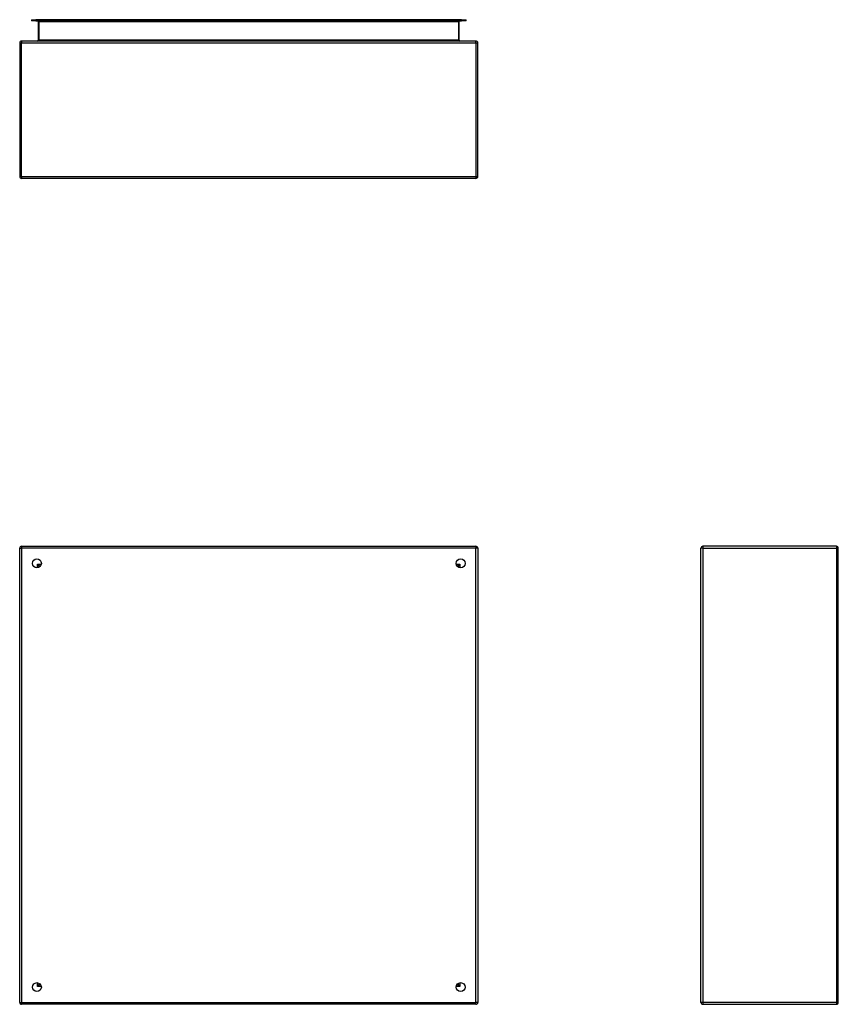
# Model space of a CAD drawing. Header units: inches. Extents: x 11 to 130, y 11 to 79.
# Tile 2 of 57: x 11 to 47, y 36 to 79. Entities that reach past the tile are written whole.
import ezdxf

# ---------------------------------------------------------------- set-up
doc = ezdxf.new("R2010")
doc.units = ezdxf.units.IN
doc.header["$MEASUREMENT"] = 0
doc.layers.add('Visible Edges(ANSI)', color=7, linetype='Continuous', lineweight=25)
doc.layers.add('Visible Tangent Edges(ANSI)', color=7, linetype='Continuous', lineweight=25)

msp = doc.modelspace()

# ---------------------------------------------------------------- linework, layer by layer
at = {"layer": 'Visible Edges(ANSI)'}
for p, q in [((11.853, 78.661), (12.05, 78.661)), ((11.853, 78.661), (11.853, 78.608)), ((12.05, 78.608), (11.853, 78.608)), ((30.632, 78.661), (12.05, 78.661)), ((12.05, 78.608), (30.632, 78.608)), ((12.154, 78.577), (12.154, 77.761)), ((30.528, 77.761), (30.528, 78.577)), ((30.632, 78.661), (30.829, 78.661)), ((30.829, 78.608), (30.632, 78.608)), ((30.829, 78.608), (30.829, 78.661)), ((11.341, 77.646), (11.341, 71.814)), ((31.257, 77.73), (11.425, 77.73)), ((31.341, 71.814), (31.341, 77.646)), ((31.257, 71.73), (11.425, 71.73)), ((11.341, 35.757), (11.341, 55.589)), ((11.425, 55.673), (31.257, 55.673)), ((31.341, 55.589), (31.341, 35.757)), ((41.079, 35.757), (41.079, 55.589)), ((46.995, 55.673), (41.163, 55.673)), ((47.079, 35.757), (47.079, 55.589)), ((12.207, 54.776), (12.207, 54.766)), ((12.248, 54.807), (12.238, 54.807)), ((30.444, 54.807), (30.434, 54.807)), ((30.475, 54.776), (30.475, 54.766)), ((12.207, 36.58), (12.207, 36.57)), ((30.475, 36.58), (30.475, 36.57)), ((12.238, 36.539), (12.248, 36.539)), ((30.434, 36.539), (30.444, 36.539)), ((31.257, 35.673), (11.425, 35.673)), ((41.163, 35.673), (46.995, 35.673))]:
    msp.add_line(p, q, dxfattribs=at)
for centre in [(12.091, 54.923), (30.591, 54.923), (12.091, 36.423), (30.591, 36.423)]:
    msp.add_circle(centre, 0.195, dxfattribs=at)
for centre, radius, start, end in [((12.123, 78.577), 0.031, 0, 90), ((30.559, 78.577), 0.031, 90, 180), ((11.425, 77.646), 0.084, 90, 180), ((12.123, 77.761), 0.031, 270, 0), ((30.559, 77.761), 0.031, 180, 270), ((31.257, 77.646), 0.084, 0, 90), ((11.425, 71.814), 0.084, 180, 270), ((31.257, 71.814), 0.084, 270, 0), ((11.425, 55.589), 0.084, 90, 180), ((31.257, 55.589), 0.084, 0, 90), ((41.163, 55.589), 0.084, 90, 180), ((46.995, 55.589), 0.084, 0, 90), ((12.238, 54.776), 0.031, 90, 180), ((30.444, 54.776), 0.031, 0, 90), ((12.238, 36.57), 0.031, 180, 270), ((30.444, 36.57), 0.031, 270, 0), ((11.425, 35.757), 0.084, 180, 270), ((31.257, 35.757), 0.084, 270, 0), ((41.163, 35.757), 0.084, 180, 270), ((46.995, 35.757), 0.084, 270, 0)]:
    msp.add_arc(centre, radius, start, end, dxfattribs=at)
at = {"layer": 'Visible Tangent Edges(ANSI)'}
for p, q in [((12.05, 78.608), (12.05, 78.661)), ((12.185, 78.577), (12.154, 78.577)), ((12.185, 78.608), (12.185, 78.577)), ((12.185, 77.761), (12.185, 78.577)), ((12.185, 78.577), (30.497, 78.577)), ((30.497, 78.577), (30.497, 78.608)), ((30.497, 78.577), (30.497, 77.761)), ((30.528, 78.577), (30.497, 78.577)), ((30.632, 78.661), (30.632, 78.608)), ((11.341, 77.646), (11.425, 77.646)), ((11.425, 77.73), (11.425, 77.646)), ((11.425, 77.646), (31.257, 77.646)), ((11.425, 71.814), (11.425, 77.646)), ((12.185, 77.761), (12.154, 77.761)), ((30.497, 77.761), (12.185, 77.761)), ((30.497, 77.761), (30.528, 77.761)), ((31.257, 77.646), (31.257, 77.73)), ((31.257, 77.646), (31.341, 77.646)), ((31.257, 77.646), (31.257, 71.814)), ((11.341, 71.814), (11.425, 71.814)), ((11.425, 71.814), (11.425, 71.73)), ((11.425, 71.814), (31.257, 71.814)), ((31.257, 71.814), (31.257, 71.73)), ((31.257, 71.814), (31.341, 71.814)), ((11.341, 55.589), (11.425, 55.589)), ((11.425, 55.673), (11.425, 55.589)), ((31.257, 55.589), (11.425, 55.589)), ((11.425, 55.589), (11.425, 35.757)), ((31.257, 55.673), (31.257, 55.589)), ((31.341, 55.589), (31.257, 55.589)), ((31.257, 35.757), (31.257, 55.589)), ((41.163, 55.589), (41.079, 55.589)), ((41.163, 55.673), (41.163, 55.589)), ((41.163, 55.589), (46.995, 55.589)), ((41.163, 55.589), (41.163, 35.757)), ((46.995, 55.673), (46.995, 55.589)), ((46.995, 55.589), (46.995, 35.757)), ((47.079, 55.589), (46.995, 55.589)), ((12.123, 54.891), (12.238, 54.807)), ((12.207, 54.776), (12.123, 54.891)), ((12.123, 54.891), (12.283, 54.891)), ((12.123, 54.731), (12.123, 54.891)), ((30.399, 54.891), (30.559, 54.891)), ((30.444, 54.807), (30.559, 54.891)), ((30.559, 54.891), (30.475, 54.776)), ((30.559, 54.891), (30.559, 54.731)), ((12.123, 36.455), (12.123, 36.615)), ((12.123, 36.455), (12.207, 36.57)), ((30.475, 36.57), (30.559, 36.455)), ((30.559, 36.615), (30.559, 36.455)), ((12.238, 36.539), (12.123, 36.455)), ((12.283, 36.455), (12.123, 36.455)), ((30.559, 36.455), (30.399, 36.455)), ((30.559, 36.455), (30.444, 36.539)), ((11.341, 35.757), (11.425, 35.757)), ((11.425, 35.673), (11.425, 35.757)), ((11.425, 35.757), (31.257, 35.757)), ((31.341, 35.757), (31.257, 35.757)), ((31.257, 35.673), (31.257, 35.757)), ((41.163, 35.757), (41.079, 35.757)), ((46.995, 35.757), (41.163, 35.757)), ((41.163, 35.757), (41.163, 35.673)), ((46.995, 35.757), (46.995, 35.673)), ((46.995, 35.757), (47.079, 35.757))]:
    msp.add_line(p, q, dxfattribs=at)
for centre, major_axis, start_param, end_param in [((12.123, 77.761), (0.062, 0), 4.712389, 6.283185), ((30.559, 77.761), (-0.062, 0), 0, 1.570796)]:
    msp.add_ellipse(centre, major_axis=major_axis, ratio=0.5, start_param=start_param, end_param=end_param, dxfattribs=at)

doc.saveas('drawing.dxf')
